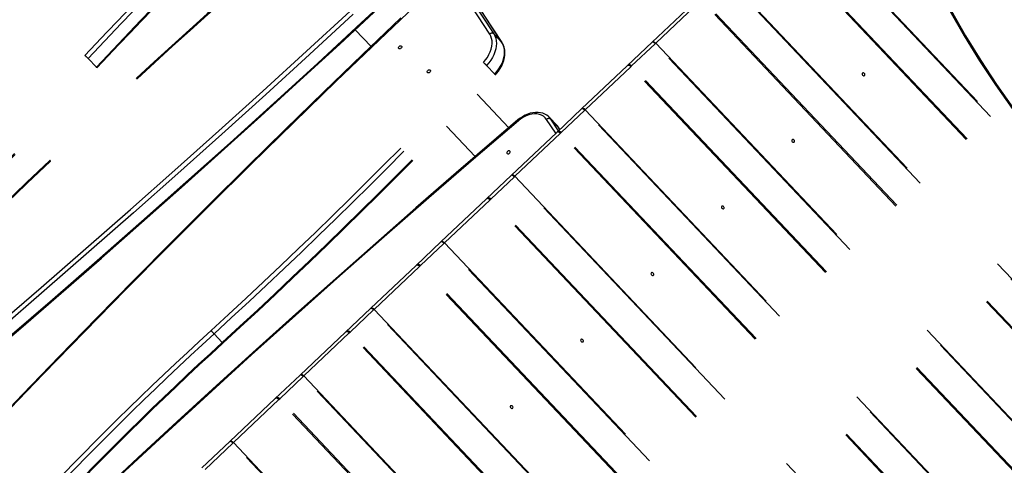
# Model space of a CAD drawing. Header units: metres. Extents: x 104098 to 104607, y 427853 to 428230.
# Tile 33 of 147: x 104234.165 to 104235.1, y 428115.088 to 428115.511. Entities that reach past the tile are written whole.
import ezdxf

# ---------------------------------------------------------------- set-up
doc = ezdxf.new("R2010")
doc.units = ezdxf.units.M
doc.linetypes.add('DASHED2', pattern=[0.375, 0.25, -0.125])

# ---------------------------------------------------------------- blocks, each defined once
blk = doc.blocks.new('school2')
at = {"color": 252, "linetype": 'DASHED2'}
for p, q in [((107954.24726, 456627.5872), (107954.24726, 456627.57588)), ((107954.0096, 456627.46262), (107954.06569, 456627.45999)), ((107954.0655, 456627.45575), (107954.00939, 456627.45839)), ((107954.12163, 456627.45339), (107954.0655, 456627.45575)), ((107954.06569, 456627.45999), (107954.1218, 456627.45763)), ((107954.17778, 456627.4513), (107954.12163, 456627.45339)), ((107954.1218, 456627.45763), (107954.17793, 456627.45554)), ((107954.17793, 456627.45554), (107954.23408, 456627.45373)), ((107954.23408, 456627.45373), (107954.29025, 456627.4522)), ((107953.97445, 456627.44798), (107954.025, 456627.44543)), ((107954.00939, 456627.44707), (107954.0655, 456627.44444)), ((107954.025, 456627.44543), (107954.07557, 456627.44312)), ((107954.0655, 456627.44444), (107954.12163, 456627.44208)), ((107954.23396, 456627.44949), (107954.17778, 456627.4513)), ((107954.29014, 456627.44796), (107954.23396, 456627.44949)), ((107954.34635, 456627.44669), (107954.29014, 456627.44796)), ((107954.29025, 456627.4522), (107954.34643, 456627.45094)), ((107954.40256, 456627.44571), (107954.34635, 456627.44669)), ((107954.34643, 456627.45094), (107954.40262, 456627.44995)), ((107954.45878, 456627.445), (107954.40256, 456627.44571)), ((107954.40262, 456627.44995), (107954.45882, 456627.44924)), ((107954.07557, 456627.44312), (107954.12617, 456627.44102)), ((107954.12163, 456627.44208), (107954.17778, 456627.43999)), ((107954.12617, 456627.44102), (107954.17678, 456627.43915)), ((107954.17678, 456627.43915), (107954.2274, 456627.4375)), ((107954.17778, 456627.43999), (107954.23396, 456627.43818)), ((107954.2274, 456627.4375), (107954.27804, 456627.43607)), ((107954.23396, 456627.43818), (107954.29014, 456627.43664)), ((107954.27804, 456627.43607), (107954.32869, 456627.43487)), ((107954.29014, 456627.43664), (107954.34635, 456627.43538)), ((107954.32869, 456627.43487), (107954.37935, 456627.43389)), ((107954.34635, 456627.43538), (107954.40256, 456627.43439)), ((107954.40256, 456627.43439), (107954.45878, 456627.43368)), ((107954.37935, 456627.43389), (107954.43002, 456627.43313)), ((107954.43002, 456627.43313), (107954.48069, 456627.4326)), ((107954.45022, 456627.43292), (107954.45022, 456627.41106)), ((107954.45878, 456627.43368), (107954.51501, 456627.43324)), ((107954.18535, 456627.40624), (107954.13472, 456627.40462)), ((107954.23501, 456627.40673), (107954.17885, 456627.40516)), ((107954.23599, 456627.40764), (107954.18535, 456627.40624)), ((107954.29119, 456627.40803), (107954.23501, 456627.40673)), ((107954.28664, 456627.40881), (107954.23599, 456627.40764)), ((107954.3373, 456627.40976), (107954.28664, 456627.40881)), ((107954.34738, 456627.40905), (107954.29119, 456627.40803)), ((107954.38797, 456627.41049), (107954.3373, 456627.40976)), ((107954.40358, 456627.40979), (107954.34738, 456627.40905)), ((107954.43864, 456627.411), (107954.38797, 456627.41049)), ((107954.45979, 456627.41026), (107954.40358, 456627.40979)), ((107954.48932, 456627.41128), (107954.43864, 456627.411)), ((107954.516, 456627.41046), (107954.45979, 456627.41026)), ((107953.98294, 456627.39841), (107953.93238, 456627.3959)), ((107954.01046, 456627.3988), (107953.95438, 456627.39614)), ((107954.03351, 456627.4007), (107953.98294, 456627.39841)), ((107954.06657, 456627.4012), (107954.01046, 456627.3988)), ((107954.08411, 456627.40277), (107954.03351, 456627.4007)), ((107954.1227, 456627.40332), (107954.06657, 456627.4012)), ((107954.13472, 456627.40462), (107954.08411, 456627.40277)), ((107954.17885, 456627.40516), (107954.1227, 456627.40332)), ((107954.46788, 456627.39154), (107954.46801, 456627.39202)), ((107954.46801, 456627.39107), (107954.46788, 456627.39154)), ((107954.46801, 456627.39202), (107954.46839, 456627.39242)), ((107954.46839, 456627.39067), (107954.46801, 456627.39107)), ((107954.46839, 456627.39242), (107954.46896, 456627.39269)), ((107954.46896, 456627.3904), (107954.46839, 456627.39067)), ((107954.46896, 456627.39269), (107954.46963, 456627.39278)), ((107954.46963, 456627.39031), (107954.46896, 456627.3904)), ((107954.46963, 456627.39278), (107954.4703, 456627.39269)), ((107954.4703, 456627.3904), (107954.46963, 456627.39031)), ((107954.4703, 456627.39269), (107954.47086, 456627.39242)), ((107954.47087, 456627.39067), (107954.4703, 456627.3904)), ((107954.47086, 456627.39242), (107954.47124, 456627.39202)), ((107954.47125, 456627.39107), (107954.47087, 456627.39067)), ((107954.47124, 456627.39202), (107954.47138, 456627.39155)), ((107954.47138, 456627.39155), (107954.47125, 456627.39107)), ((107954.54004, 456627.34228), (107954.5482, 456627.38701)), ((107954.55117, 456627.38462), (107954.54302, 456627.33988)), ((107954.543, 456627.3283), (107954.55115, 456627.37304)), ((107954.54302, 456627.32857), (107954.55117, 456627.37331)), ((107954.47202, 456627.35631), (107954.47215, 456627.35678)), ((107954.47215, 456627.35584), (107954.47202, 456627.35631)), ((107954.47215, 456627.35678), (107954.47253, 456627.35718)), ((107954.47253, 456627.35543), (107954.47215, 456627.35584)), ((107954.47253, 456627.35718), (107954.4731, 456627.35745)), ((107954.4731, 456627.35517), (107954.47253, 456627.35543)), ((107954.4731, 456627.35745), (107954.47377, 456627.35755)), ((107954.47377, 456627.35507), (107954.4731, 456627.35517)), ((107954.47377, 456627.35755), (107954.47444, 456627.35745)), ((107954.47444, 456627.35517), (107954.47377, 456627.35507)), ((107954.47444, 456627.35745), (107954.475, 456627.35719)), ((107954.47501, 456627.35544), (107954.47444, 456627.35517)), ((107954.475, 456627.35719), (107954.47538, 456627.35679)), ((107954.47539, 456627.35584), (107954.47501, 456627.35544)), ((107954.47538, 456627.35679), (107954.47552, 456627.35631)), ((107954.47552, 456627.35631), (107954.47539, 456627.35584)), ((107954.53946, 456627.34012), (107954.54004, 456627.34228)), ((107954.53133, 456627.33099), (107954.53357, 456627.3325)), ((107954.53357, 456627.3325), (107954.53554, 456627.3342)), ((107954.53554, 456627.3342), (107954.53719, 456627.33605)), ((107954.53863, 456627.33151), (107954.53673, 456627.3297)), ((107954.53719, 456627.33605), (107954.5385, 456627.33804)), ((107954.5385, 456627.33804), (107954.53946, 456627.34012)), ((107954.54022, 456627.33346), (107954.53863, 456627.33151)), ((107954.5415, 456627.33552), (107954.54022, 456627.33346)), ((107954.54243, 456627.33767), (107954.5415, 456627.33552)), ((107954.54302, 456627.33988), (107954.54243, 456627.33767)), ((107954.54302, 456627.32857), (107954.54302, 456627.33988)), ((107954.51721, 456627.32688), (107954.52028, 456627.32719)), ((107954.5206, 456627.32295), (107954.51745, 456627.32264)), ((107954.51745, 456627.31133), (107954.51745, 456627.32264)), ((107954.52028, 456627.32719), (107954.52327, 456627.32777)), ((107954.52369, 456627.32351), (107954.5206, 456627.32295)), ((107954.52327, 456627.32777), (107954.52614, 456627.3286)), ((107954.52666, 456627.32431), (107954.52369, 456627.32351)), ((107954.52614, 456627.3286), (107954.52884, 456627.32968)), ((107954.52949, 456627.32535), (107954.52666, 456627.32431)), ((107954.52884, 456627.32968), (107954.53133, 456627.33099)), ((107954.53213, 456627.3266), (107954.52949, 456627.32535)), ((107954.53455, 456627.32806), (107954.53213, 456627.3266)), ((107954.53673, 456627.3297), (107954.53455, 456627.32806)), ((107954.53863, 456627.3202), (107954.54022, 456627.32214)), ((107954.54022, 456627.32214), (107954.5415, 456627.32421)), ((107954.54025, 456627.32172), (107954.54147, 456627.32379)), ((107954.54147, 456627.32379), (107954.54237, 456627.32594)), ((107954.5415, 456627.32421), (107954.54243, 456627.32636)), ((107954.54237, 456627.32594), (107954.54294, 456627.32799)), ((107954.54243, 456627.32636), (107954.54302, 456627.32857)), ((107954.54294, 456627.32799), (107954.543, 456627.3283)), ((107954.543, 456627.3283), (107954.54302, 456627.32857)), ((107954.15455, 456627.30406), (107954.15455, 456627.31537)), ((107954.52369, 456627.3122), (107954.52666, 456627.313)), ((107954.52666, 456627.313), (107954.52949, 456627.31403)), ((107954.52754, 456627.31248), (107954.53016, 456627.31355)), ((107954.52949, 456627.31403), (107954.53213, 456627.31529)), ((107954.53016, 456627.31355), (107954.53263, 456627.31483)), ((107954.53213, 456627.31529), (107954.53455, 456627.31675)), ((107954.53263, 456627.31483), (107954.53489, 456627.31631)), ((107954.53455, 456627.31675), (107954.53673, 456627.31839)), ((107954.53489, 456627.31631), (107954.53694, 456627.31796)), ((107954.53673, 456627.31839), (107954.53863, 456627.3202)), ((107954.53694, 456627.31796), (107954.53873, 456627.31977)), ((107954.53873, 456627.31977), (107954.54025, 456627.32172)), ((107954.45022, 456627.3071), (107954.45022, 456627.26724)), ((107954.49222, 456627.3091), (107954.49222, 456627.2652)), ((107954.51738, 456627.31045), (107954.51898, 456627.31057)), ((107954.51745, 456627.31133), (107954.5206, 456627.31164)), ((107954.51898, 456627.31057), (107954.52191, 456627.31098)), ((107954.5206, 456627.31164), (107954.52369, 456627.3122)), ((107954.52191, 456627.31098), (107954.52478, 456627.31162)), ((107954.52478, 456627.31162), (107954.52754, 456627.31248)), ((107954.02131, 456627.27957), (107953.97064, 456627.27997)), ((107954.05426, 456627.27832), (107953.99806, 456627.2789)), ((107954.07198, 456627.27895), (107954.02131, 456627.27957)), ((107954.11046, 456627.27746), (107954.05426, 456627.27832)), ((107954.12265, 456627.27811), (107954.07198, 456627.27895)), ((107954.16664, 456627.27632), (107954.11046, 456627.27746)), ((107954.17331, 456627.27705), (107954.12265, 456627.27811)), ((107954.22282, 456627.27491), (107954.16664, 456627.27632)), ((107954.22395, 456627.27576), (107954.17331, 456627.27705)), ((107954.27459, 456627.27425), (107954.22395, 456627.27576)), ((107954.27898, 456627.27323), (107954.22282, 456627.27491)), ((107954.32521, 456627.27251), (107954.27459, 456627.27425)), ((107954.33512, 456627.27127), (107954.27898, 456627.27323)), ((107954.37581, 456627.27056), (107954.32521, 456627.27251)), ((107954.39124, 456627.26903), (107954.33512, 456627.27127)), ((107954.4264, 456627.26838), (107954.37581, 456627.27056)), ((107954.44734, 456627.26653), (107954.39124, 456627.26903)), ((107954.47696, 456627.26597), (107954.4264, 456627.26838)), ((107954.50341, 456627.26374), (107954.44734, 456627.26653)), ((107954.50357, 456627.26462), (107954.47696, 456627.26597)), ((107954.50635, 456627.26345), (107954.50341, 456627.26374)), ((107954.5061, 456627.26439), (107954.50357, 456627.26462)), ((107954.50885, 456627.26392), (107954.5061, 456627.26439)), ((107954.50921, 456627.26288), (107954.50635, 456627.26345)), ((107954.51151, 456627.26322), (107954.50885, 456627.26392)), ((107954.51193, 456627.26204), (107954.50921, 456627.26288)), ((107954.51405, 456627.26231), (107954.51151, 456627.26322)), ((107954.51447, 456627.26094), (107954.51193, 456627.26204)), ((107954.51643, 456627.26119), (107954.51405, 456627.26231)), ((107954.51678, 456627.25962), (107954.51447, 456627.26094)), ((107954.51863, 456627.25987), (107954.51643, 456627.26119)), ((107954.51881, 456627.25809), (107954.51678, 456627.25962)), ((107954.5206, 456627.25839), (107954.51863, 456627.25987)), ((107954.52054, 456627.25638), (107954.51881, 456627.25809)), ((107954.52233, 456627.25674), (107954.5206, 456627.25839)), ((107954.5238, 456627.25497), (107954.52233, 456627.25674)), ((107954.47433, 456627.24891), (107954.4742, 456627.24843)), ((107954.4742, 456627.24843), (107954.47434, 456627.24796)), ((107954.47471, 456627.24931), (107954.47433, 456627.24891)), ((107954.47434, 456627.24796), (107954.47472, 456627.24756)), ((107954.47528, 456627.24958), (107954.47471, 456627.24931)), ((107954.47472, 456627.24756), (107954.47529, 456627.24729)), ((107954.47595, 456627.24967), (107954.47528, 456627.24958)), ((107954.47662, 456627.24958), (107954.47595, 456627.24967)), ((107954.47596, 456627.2472), (107954.47663, 456627.24729)), ((107954.47719, 456627.24931), (107954.47662, 456627.24958)), ((107954.47663, 456627.24729), (107954.47719, 456627.24756)), ((107954.47757, 456627.24891), (107954.47719, 456627.24931)), ((107954.47719, 456627.24756), (107954.47757, 456627.24796)), ((107954.4777, 456627.24844), (107954.47757, 456627.24891)), ((107954.47757, 456627.24796), (107954.4777, 456627.24844)), ((107954.52192, 456627.25452), (107954.52054, 456627.25638)), ((107954.52293, 456627.25254), (107954.52192, 456627.25452)), ((107954.52356, 456627.25049), (107954.52293, 456627.25254)), ((107954.52379, 456627.24839), (107954.52356, 456627.25049)), ((107954.52362, 456627.2463), (107954.52379, 456627.24839)), ((107954.52499, 456627.25309), (107954.5238, 456627.25497)), ((107954.52588, 456627.25112), (107954.52499, 456627.25309)), ((107954.52648, 456627.24908), (107954.52588, 456627.25112)), ((107954.52677, 456627.24699), (107954.52648, 456627.24908)), ((107954.47529, 456627.24729), (107954.47596, 456627.2472)), ((107954.52087, 456627.23079), (107954.52362, 456627.2463)), ((107954.5266, 456627.24391), (107954.52427, 456627.23079)), ((107954.52679, 456627.24611), (107954.5266, 456627.24391)), ((107954.5266, 456627.24391), (107954.5266, 456627.2326)), ((107954.52676, 456627.24617), (107954.52677, 456627.24699)), ((107954.52679, 456627.24617), (107954.52679, 456627.24611)), ((107954.52679, 456627.2348), (107954.52679, 456627.24611)), ((107954.0588, 456627.23079), (107954.0951, 456627.23079)), ((107954.09534, 456627.23073), (107954.0951, 456627.23079)), ((107954.09547, 456627.23073), (107954.0951, 456627.23079)), ((107954.0951, 456627.23079), (107954.15453, 456627.23079)), ((107954.09556, 456627.23056), (107954.09534, 456627.23073)), ((107954.09584, 456627.23056), (107954.09547, 456627.23073)), ((107954.09578, 456627.23028), (107954.09556, 456627.23056)), ((107954.09596, 456627.22991), (107954.09578, 456627.23028)), ((107954.09617, 456627.23028), (107954.09584, 456627.23056)), ((107954.09611, 456627.22945), (107954.09596, 456627.22991)), ((107954.09622, 456627.22893), (107954.09611, 456627.22945)), ((107954.09646, 456627.22991), (107954.09617, 456627.23028)), ((107954.09629, 456627.22837), (107954.09622, 456627.22893)), ((107954.0967, 456627.22945), (107954.09646, 456627.22991)), ((107954.09688, 456627.22893), (107954.0967, 456627.22945)), ((107954.09699, 456627.22837), (107954.09688, 456627.22893)), ((107954.1549, 456627.23073), (107954.15453, 456627.23079)), ((107954.15453, 456627.23079), (107954.18702, 456627.23079)), ((107954.15526, 456627.23056), (107954.1549, 456627.23073)), ((107954.1556, 456627.23028), (107954.15526, 456627.23056)), ((107954.15589, 456627.22991), (107954.1556, 456627.23028)), ((107954.15613, 456627.22945), (107954.15589, 456627.22991)), ((107954.15631, 456627.22893), (107954.15613, 456627.22945)), ((107954.15642, 456627.22837), (107954.15631, 456627.22893)), ((107954.18726, 456627.23073), (107954.18702, 456627.23079)), ((107954.1874, 456627.23073), (107954.18702, 456627.23079)), ((107954.18702, 456627.23079), (107954.24645, 456627.23079)), ((107954.18749, 456627.23056), (107954.18726, 456627.23073)), ((107954.18776, 456627.23056), (107954.1874, 456627.23073)), ((107954.1877, 456627.23028), (107954.18749, 456627.23056)), ((107954.18789, 456627.22991), (107954.1877, 456627.23028)), ((107954.18809, 456627.23028), (107954.18776, 456627.23056)), ((107954.18804, 456627.22945), (107954.18789, 456627.22991)), ((107954.18815, 456627.22893), (107954.18804, 456627.22945)), ((107954.18839, 456627.22991), (107954.18809, 456627.23028)), ((107954.18822, 456627.22837), (107954.18815, 456627.22893)), ((107954.18863, 456627.22945), (107954.18839, 456627.22991)), ((107954.1888, 456627.22893), (107954.18863, 456627.22945)), ((107954.18891, 456627.22837), (107954.1888, 456627.22893)), ((107954.24645, 456627.23079), (107954.27895, 456627.23079)), ((107954.24683, 456627.23073), (107954.24645, 456627.23079)), ((107954.24719, 456627.23056), (107954.24683, 456627.23073)), ((107954.24752, 456627.23028), (107954.24719, 456627.23056)), ((107954.24781, 456627.22991), (107954.24752, 456627.23028)), ((107954.24805, 456627.22945), (107954.24781, 456627.22991)), ((107954.24823, 456627.22893), (107954.24805, 456627.22945)), ((107954.24834, 456627.22837), (107954.24823, 456627.22893)), ((107954.27919, 456627.23073), (107954.27895, 456627.23079)), ((107954.27932, 456627.23073), (107954.27895, 456627.23079)), ((107954.27895, 456627.23079), (107954.33838, 456627.23079)), ((107954.27941, 456627.23056), (107954.27919, 456627.23073)), ((107954.27969, 456627.23056), (107954.27932, 456627.23073)), ((107954.27963, 456627.23028), (107954.27941, 456627.23056)), ((107954.27981, 456627.22991), (107954.27963, 456627.23028)), ((107954.28002, 456627.23028), (107954.27969, 456627.23056)), ((107954.27996, 456627.22945), (107954.27981, 456627.22991)), ((107954.28008, 456627.22893), (107954.27996, 456627.22945)), ((107954.28031, 456627.22991), (107954.28002, 456627.23028)), ((107954.28014, 456627.22837), (107954.28008, 456627.22893)), ((107954.28055, 456627.22945), (107954.28031, 456627.22991)), ((107954.28073, 456627.22893), (107954.28055, 456627.22945)), ((107954.28084, 456627.22837), (107954.28073, 456627.22893)), ((107954.33875, 456627.23073), (107954.33838, 456627.23079)), ((107954.33838, 456627.23079), (107954.37087, 456627.23079)), ((107954.33911, 456627.23056), (107954.33875, 456627.23073)), ((107954.33945, 456627.23028), (107954.33911, 456627.23056)), ((107954.33974, 456627.22991), (107954.33945, 456627.23028)), ((107954.33998, 456627.22945), (107954.33974, 456627.22991)), ((107954.34016, 456627.22893), (107954.33998, 456627.22945)), ((107954.34027, 456627.22837), (107954.34016, 456627.22893)), ((107954.37111, 456627.23073), (107954.37087, 456627.23079)), ((107954.37125, 456627.23073), (107954.37087, 456627.23079)), ((107954.37087, 456627.23079), (107954.4303, 456627.23079)), ((107954.37134, 456627.23056), (107954.37111, 456627.23073)), ((107954.37161, 456627.23056), (107954.37125, 456627.23073)), ((107954.37155, 456627.23028), (107954.37134, 456627.23056)), ((107954.37174, 456627.22991), (107954.37155, 456627.23028)), ((107954.37194, 456627.23028), (107954.37161, 456627.23056)), ((107954.37189, 456627.22945), (107954.37174, 456627.22991)), ((107954.372, 456627.22893), (107954.37189, 456627.22945)), ((107954.37224, 456627.22991), (107954.37194, 456627.23028)), ((107954.37207, 456627.22837), (107954.372, 456627.22893)), ((107954.37248, 456627.22945), (107954.37224, 456627.22991)), ((107954.37265, 456627.22893), (107954.37248, 456627.22945)), ((107954.37276, 456627.22837), (107954.37265, 456627.22893)), ((107954.4303, 456627.23079), (107954.4628, 456627.23079)), ((107954.43068, 456627.23073), (107954.4303, 456627.23079)), ((107954.43104, 456627.23056), (107954.43068, 456627.23073)), ((107954.43137, 456627.23028), (107954.43104, 456627.23056)), ((107954.43167, 456627.22991), (107954.43137, 456627.23028)), ((107954.43191, 456627.22945), (107954.43167, 456627.22991)), ((107954.43208, 456627.22893), (107954.43191, 456627.22945)), ((107954.43219, 456627.22837), (107954.43208, 456627.22893)), ((107954.46304, 456627.23073), (107954.4628, 456627.23079)), ((107954.46317, 456627.23073), (107954.4628, 456627.23079)), ((107954.4628, 456627.23079), (107954.52223, 456627.23079)), ((107954.46327, 456627.23056), (107954.46304, 456627.23073)), ((107954.46354, 456627.23056), (107954.46317, 456627.23073)), ((107954.46348, 456627.23028), (107954.46327, 456627.23056)), ((107954.46366, 456627.22991), (107954.46348, 456627.23028)), ((107954.46387, 456627.23028), (107954.46354, 456627.23056)), ((107954.46381, 456627.22945), (107954.46366, 456627.22991)), ((107954.46393, 456627.22893), (107954.46381, 456627.22945)), ((107954.46416, 456627.22991), (107954.46387, 456627.23028)), ((107954.464, 456627.22837), (107954.46393, 456627.22893)), ((107954.4644, 456627.22945), (107954.46416, 456627.22991)), ((107954.46458, 456627.22893), (107954.4644, 456627.22945)), ((107954.46469, 456627.22837), (107954.46458, 456627.22893)), ((107954.5226, 456627.23073), (107954.52223, 456627.23079)), ((107954.52223, 456627.23079), (107954.55472, 456627.23079)), ((107954.52296, 456627.23056), (107954.5226, 456627.23073)), ((107954.5233, 456627.23028), (107954.52296, 456627.23056)), ((107954.52359, 456627.22991), (107954.5233, 456627.23028)), ((107954.52383, 456627.22945), (107954.52359, 456627.22991)), ((107954.52401, 456627.22893), (107954.52383, 456627.22945)), ((107954.52412, 456627.22837), (107954.52401, 456627.22893)), ((107954.52628, 456627.23079), (107954.5266, 456627.2326)), ((107954.5263, 456627.23079), (107954.52658, 456627.23234)), ((107954.52658, 456627.23234), (107954.52674, 456627.23357)), ((107954.52658, 456627.23234), (107954.5266, 456627.2326)), ((107954.5266, 456627.2326), (107954.52679, 456627.2348)), ((107954.52674, 456627.23357), (107954.52676, 456627.23477)), ((107954.55496, 456627.23073), (107954.55472, 456627.23079)), ((107954.5551, 456627.23073), (107954.55472, 456627.23079)), ((107954.55472, 456627.23079), (107954.61415, 456627.23079)), ((107954.55519, 456627.23056), (107954.55496, 456627.23073)), ((107954.55546, 456627.23056), (107954.5551, 456627.23073)), ((107954.5554, 456627.23028), (107954.55519, 456627.23056)), ((107954.55559, 456627.22991), (107954.5554, 456627.23028)), ((107954.5558, 456627.23028), (107954.55546, 456627.23056)), ((107954.55574, 456627.22945), (107954.55559, 456627.22991)), ((107954.55585, 456627.22893), (107954.55574, 456627.22945)), ((107954.55609, 456627.22991), (107954.5558, 456627.23028)), ((107954.55592, 456627.22837), (107954.55585, 456627.22893)), ((107954.55633, 456627.22945), (107954.55609, 456627.22991)), ((107954.55651, 456627.22893), (107954.55633, 456627.22945)), ((107954.55662, 456627.22837), (107954.55651, 456627.22893)), ((107954.61415, 456627.23079), (107954.64665, 456627.23079)), ((107954.61453, 456627.23073), (107954.61415, 456627.23079)), ((107954.61489, 456627.23056), (107954.61453, 456627.23073)), ((107954.61522, 456627.23028), (107954.61489, 456627.23056)), ((107954.61552, 456627.22991), (107954.61522, 456627.23028)), ((107954.61576, 456627.22945), (107954.61552, 456627.22991)), ((107954.61593, 456627.22893), (107954.61576, 456627.22945)), ((107954.61604, 456627.22837), (107954.61593, 456627.22893)), ((107954.64689, 456627.23073), (107954.64665, 456627.23079)), ((107954.64703, 456627.23073), (107954.64665, 456627.23079)), ((107954.64665, 456627.23079), (107954.70608, 456627.23079)), ((107954.64712, 456627.23056), (107954.64689, 456627.23073)), ((107954.64739, 456627.23056), (107954.64703, 456627.23073)), ((107954.64733, 456627.23028), (107954.64712, 456627.23056)), ((107954.64751, 456627.22991), (107954.64733, 456627.23028)), ((107954.64772, 456627.23028), (107954.64739, 456627.23056)), ((107954.64766, 456627.22945), (107954.64751, 456627.22991)), ((107954.64778, 456627.22893), (107954.64766, 456627.22945)), ((107954.64801, 456627.22991), (107954.64772, 456627.23028)), ((107954.64785, 456627.22837), (107954.64778, 456627.22893)), ((107954.64825, 456627.22945), (107954.64801, 456627.22991)), ((107954.64843, 456627.22893), (107954.64825, 456627.22945)), ((107954.64854, 456627.22837), (107954.64843, 456627.22893)), ((107954.09632, 456627.22779), (107954.06002, 456627.22779)), ((107954.09632, 456627.22779), (107954.09629, 456627.22837)), ((107954.09632, 456625.83379), (107954.09632, 456627.22779)), ((107954.09632, 456627.22779), (107954.09703, 456627.22779)), ((107954.09703, 456627.22779), (107954.09699, 456627.22837)), ((107954.09703, 456627.22779), (107954.09703, 456625.83379)), ((107954.15645, 456627.22779), (107954.09703, 456627.22779)), ((107954.15645, 456627.22779), (107954.15642, 456627.22837)), ((107954.15645, 456625.83379), (107954.15645, 456627.22779)), ((107954.15645, 456627.22779), (107954.15753, 456627.22779)), ((107954.15753, 456625.83379), (107954.15753, 456627.22779)), ((107954.18824, 456627.22779), (107954.15753, 456627.22779)), ((107954.18824, 456627.22779), (107954.18822, 456627.22837)), ((107954.18824, 456625.83379), (107954.18824, 456627.22779)), ((107954.18824, 456627.22779), (107954.18895, 456627.22779)), ((107954.18895, 456627.22779), (107954.18891, 456627.22837)), ((107954.18895, 456627.22779), (107954.18895, 456625.83379)), ((107954.24838, 456627.22779), (107954.18895, 456627.22779)), ((107954.24838, 456627.22779), (107954.24834, 456627.22837)), ((107954.24838, 456625.83379), (107954.24838, 456627.22779)), ((107954.24838, 456627.22779), (107954.24945, 456627.22779)), ((107954.24945, 456625.83379), (107954.24945, 456627.22779)), ((107954.28017, 456627.22779), (107954.24945, 456627.22779)), ((107954.28017, 456627.22779), (107954.28014, 456627.22837)), ((107954.28017, 456625.83379), (107954.28017, 456627.22779)), ((107954.28017, 456627.22779), (107954.28088, 456627.22779)), ((107954.28088, 456627.22779), (107954.28084, 456627.22837)), ((107954.28088, 456627.22779), (107954.28088, 456625.83379)), ((107954.3403, 456627.22779), (107954.28088, 456627.22779)), ((107954.3403, 456627.22779), (107954.34027, 456627.22837)), ((107954.3403, 456626.56603), (107954.3403, 456627.22779)), ((107954.3403, 456627.22779), (107954.34138, 456627.22779)), ((107954.34138, 456626.56635), (107954.34138, 456627.22779)), ((107954.37209, 456627.22779), (107954.34138, 456627.22779)), ((107954.37209, 456627.22779), (107954.37207, 456627.22837)), ((107954.37209, 456627.22779), (107954.3728, 456627.22779)), ((107954.37209, 456626.56875), (107954.37209, 456627.22779)), ((107954.3728, 456627.22779), (107954.37276, 456627.22837)), ((107954.43223, 456627.22779), (107954.3728, 456627.22779)), ((107954.3728, 456627.22779), (107954.3728, 456626.56875)), ((107954.43223, 456627.22779), (107954.43219, 456627.22837)), ((107954.43223, 456626.56875), (107954.43223, 456627.22779)), ((107954.43223, 456627.22779), (107954.4333, 456627.22779)), ((107954.4333, 456626.56875), (107954.4333, 456627.22779)), ((107954.46402, 456627.22779), (107954.4333, 456627.22779)), ((107954.46402, 456627.22779), (107954.464, 456627.22837)), ((107954.46402, 456627.22779), (107954.46473, 456627.22779)), ((107954.46402, 456626.56227), (107954.46402, 456627.22779)), ((107954.46473, 456627.22779), (107954.46469, 456627.22837)), ((107954.52416, 456627.22779), (107954.46473, 456627.22779)), ((107954.46473, 456627.22779), (107954.46473, 456626.56196)), ((107954.52416, 456627.22779), (107954.52412, 456627.22837)), ((107954.52416, 456625.83379), (107954.52416, 456627.22779)), ((107954.52416, 456627.22779), (107954.52523, 456627.22779)), ((107954.52523, 456625.83379), (107954.52523, 456627.22779)), ((107954.55594, 456627.22779), (107954.52523, 456627.22779)), ((107954.55594, 456627.22779), (107954.55592, 456627.22837)), ((107954.55594, 456625.83379), (107954.55594, 456627.22779)), ((107954.55594, 456627.22779), (107954.55665, 456627.22779)), ((107954.55665, 456627.22779), (107954.55662, 456627.22837)), ((107954.55665, 456627.22779), (107954.55665, 456625.83379)), ((107954.61608, 456627.22779), (107954.55665, 456627.22779)), ((107954.61608, 456627.22779), (107954.61604, 456627.22837)), ((107954.61608, 456625.83379), (107954.61608, 456627.22779)), ((107954.61608, 456627.22779), (107954.61715, 456627.22779)), ((107954.61715, 456625.83379), (107954.61715, 456627.22779)), ((107954.64787, 456627.22779), (107954.61715, 456627.22779)), ((107954.64787, 456627.22779), (107954.64785, 456627.22837)), ((107954.64787, 456625.83379), (107954.64787, 456627.22779)), ((107954.64787, 456627.22779), (107954.64858, 456627.22779)), ((107954.64858, 456627.22779), (107954.64854, 456627.22837)), ((107954.64858, 456627.22779), (107954.64858, 456625.83379)), ((107954.70801, 456627.22779), (107954.64858, 456627.22779)), ((107954.70801, 456625.83379), (107954.70801, 456627.22779)), ((107954.70908, 456625.83379), (107954.70908, 456627.22779)), ((107954.73979, 456625.83379), (107954.73979, 456627.22779)), ((107954.7405, 456627.22779), (107954.7405, 456625.83379)), ((107954.79993, 456625.83379), (107954.79993, 456627.22779)), ((107954.801, 456625.83379), (107954.801, 456627.22779)), ((107954.83172, 456625.83379), (107954.83172, 456627.22779)), ((107954.83243, 456627.22779), (107954.83243, 456625.83379)), ((107954.3109, 456627.07136), (107954.31081, 456627.07079)), ((107954.31081, 456627.07079), (107954.3109, 456627.07021)), ((107954.31115, 456627.07185), (107954.3109, 456627.07136)), ((107954.3109, 456627.07021), (107954.31115, 456627.06973)), ((107954.31152, 456627.07217), (107954.31115, 456627.07185)), ((107954.31196, 456627.07229), (107954.31152, 456627.07217)), ((107954.3124, 456627.07217), (107954.31196, 456627.07229)), ((107954.31277, 456627.07185), (107954.3124, 456627.07217)), ((107954.31302, 456627.07136), (107954.31277, 456627.07185)), ((107954.31277, 456627.06973), (107954.31302, 456627.07021)), ((107954.31311, 456627.07079), (107954.31302, 456627.07136)), ((107954.31302, 456627.07021), (107954.31311, 456627.07079)), ((107954.40282, 456627.07136), (107954.40274, 456627.07079)), ((107954.40274, 456627.07079), (107954.40282, 456627.07021)), ((107954.40307, 456627.07185), (107954.40282, 456627.07136)), ((107954.40282, 456627.07021), (107954.40307, 456627.06973)), ((107954.40345, 456627.07217), (107954.40307, 456627.07185)), ((107954.40389, 456627.07229), (107954.40345, 456627.07217)), ((107954.40433, 456627.07217), (107954.40389, 456627.07229)), ((107954.4047, 456627.07185), (107954.40433, 456627.07217)), ((107954.40495, 456627.07136), (107954.4047, 456627.07185)), ((107954.4047, 456627.06973), (107954.40495, 456627.07021)), ((107954.40504, 456627.07079), (107954.40495, 456627.07136)), ((107954.40495, 456627.07021), (107954.40504, 456627.07079)), ((107954.49475, 456627.07136), (107954.49466, 456627.07079)), ((107954.49466, 456627.07079), (107954.49475, 456627.07021)), ((107954.495, 456627.07185), (107954.49475, 456627.07136)), ((107954.49475, 456627.07021), (107954.495, 456627.06973)), ((107954.49537, 456627.07217), (107954.495, 456627.07185)), ((107954.49581, 456627.07229), (107954.49537, 456627.07217)), ((107954.49625, 456627.07217), (107954.49581, 456627.07229)), ((107954.49662, 456627.07185), (107954.49625, 456627.07217)), ((107954.49687, 456627.07136), (107954.49662, 456627.07185)), ((107954.49662, 456627.06973), (107954.49687, 456627.07021)), ((107954.49696, 456627.07079), (107954.49687, 456627.07136)), ((107954.49687, 456627.07021), (107954.49696, 456627.07079)), ((107954.58668, 456627.07136), (107954.58659, 456627.07079)), ((107954.58659, 456627.07079), (107954.58668, 456627.07021)), ((107954.58692, 456627.07185), (107954.58668, 456627.07136)), ((107954.58668, 456627.07021), (107954.58692, 456627.06973)), ((107954.5873, 456627.07217), (107954.58692, 456627.07185)), ((107954.58774, 456627.07229), (107954.5873, 456627.07217)), ((107954.58818, 456627.07217), (107954.58774, 456627.07229)), ((107954.58855, 456627.07185), (107954.58818, 456627.07217)), ((107954.5888, 456627.07136), (107954.58855, 456627.07185)), ((107954.58855, 456627.06973), (107954.5888, 456627.07021)), ((107954.58889, 456627.07079), (107954.5888, 456627.07136)), ((107954.5888, 456627.07021), (107954.58889, 456627.07079)), ((107954.6786, 456627.07136), (107954.67851, 456627.07079)), ((107954.67851, 456627.07079), (107954.6786, 456627.07021)), ((107954.67885, 456627.07185), (107954.6786, 456627.07136)), ((107954.6786, 456627.07021), (107954.67885, 456627.06973)), ((107954.67922, 456627.07217), (107954.67885, 456627.07185)), ((107954.67966, 456627.07229), (107954.67922, 456627.07217)), ((107954.6801, 456627.07217), (107954.67966, 456627.07229)), ((107954.68047, 456627.07185), (107954.6801, 456627.07217)), ((107954.68072, 456627.07136), (107954.68047, 456627.07185)), ((107954.68047, 456627.06973), (107954.68072, 456627.07021)), ((107954.68081, 456627.07079), (107954.68072, 456627.07136)), ((107954.68072, 456627.07021), (107954.68081, 456627.07079)), ((107954.77053, 456627.07136), (107954.77044, 456627.07079)), ((107954.77044, 456627.07079), (107954.77053, 456627.07021)), ((107954.77078, 456627.07185), (107954.77053, 456627.07136)), ((107954.77053, 456627.07021), (107954.77078, 456627.06973)), ((107954.77115, 456627.07217), (107954.77078, 456627.07185)), ((107954.77159, 456627.07229), (107954.77115, 456627.07217)), ((107954.77203, 456627.07217), (107954.77159, 456627.07229)), ((107954.7724, 456627.07185), (107954.77203, 456627.07217)), ((107954.77265, 456627.07136), (107954.7724, 456627.07185)), ((107954.7724, 456627.06973), (107954.77265, 456627.07021)), ((107954.77274, 456627.07079), (107954.77265, 456627.07136)), ((107954.77265, 456627.07021), (107954.77274, 456627.07079)), ((107954.31115, 456627.06973), (107954.31152, 456627.0694)), ((107954.31152, 456627.0694), (107954.31196, 456627.06929)), ((107954.31196, 456627.06929), (107954.3124, 456627.0694)), ((107954.3124, 456627.0694), (107954.31277, 456627.06973)), ((107954.40307, 456627.06973), (107954.40345, 456627.0694)), ((107954.40345, 456627.0694), (107954.40389, 456627.06929)), ((107954.40389, 456627.06929), (107954.40433, 456627.0694)), ((107954.40433, 456627.0694), (107954.4047, 456627.06973)), ((107954.495, 456627.06973), (107954.49537, 456627.0694)), ((107954.49537, 456627.0694), (107954.49581, 456627.06929)), ((107954.49581, 456627.06929), (107954.49625, 456627.0694)), ((107954.49625, 456627.0694), (107954.49662, 456627.06973)), ((107954.58692, 456627.06973), (107954.5873, 456627.0694)), ((107954.5873, 456627.0694), (107954.58774, 456627.06929)), ((107954.58774, 456627.06929), (107954.58818, 456627.0694)), ((107954.58818, 456627.0694), (107954.58855, 456627.06973)), ((107954.67885, 456627.06973), (107954.67922, 456627.0694)), ((107954.67922, 456627.0694), (107954.67966, 456627.06929)), ((107954.67966, 456627.06929), (107954.6801, 456627.0694)), ((107954.6801, 456627.0694), (107954.68047, 456627.06973)), ((107954.77078, 456627.06973), (107954.77115, 456627.0694)), ((107954.77115, 456627.0694), (107954.77159, 456627.06929)), ((107954.77159, 456627.06929), (107954.77203, 456627.0694)), ((107954.77203, 456627.0694), (107954.7724, 456627.06973))]:
    blk.add_line(p, q, dxfattribs=at)
for centre, radius, start, end in [((107963.38171, 457111.77414), 481.53889, 268.4924211, 270.1038203), ((107963.38195, 457111.78668), 482.75143, 268.4898422, 270.1038511), ((107963.38195, 457111.78668), 482.75143, 268.5373252, 270.1038511), ((107963.38196, 457111.78744), 482.80219, 268.5431484, 270.1038528), ((107963.38197, 457111.78821), 482.85295, 268.5489708, 270.1038536), ((107963.38197, 457111.78821), 482.85295, 268.5489708, 270.1038536), ((107954.45483, 456624.4353), 3.16296, 89.33996, 93.76791), ((107954.45482, 456624.43559), 3.15844, 89.33971, 93.76807), ((107953.92576, 456632.4688), 4.89218, 269.51694, 273.76805), ((107953.92574, 456632.46932), 4.88846, 269.51716, 273.76782), ((107954.20938, 456627.58683), 0.03788, 0.55256, 6.97288), ((107953.92574, 456632.45807), 4.89277, 269.5172, 273.7678), ((107953.92577, 456632.45511), 4.89068, 269.51679, 273.76813), ((107954.45484, 456624.42187), 3.15996, 89.33998, 93.76793), ((107954.24518, 456627.57563), 0.00209, 342.51595, 6.96836), ((107954.45484, 456624.42388), 3.15883, 89.3401, 93.76791), ((107954.11405, 456630.70432), 3.16338, 266.30405, 270.73155), ((107954.11404, 456630.70169), 3.15987, 266.30363, 270.73185), ((107954.21686, 456622.64976), 4.89272, 86.48134, 90.73139), ((107954.14422, 456627.54119), 0.01022, 0.02665, 4.95676), ((107954.21685, 456622.65175), 4.88984, 86.48136, 90.73131), ((107954.54011, 456627.33932), 0.00296, 11.05636, 91.34239), ((107954.238, 456632.20959), 4.89493, 269.02321, 273.27282), ((107954.23799, 456632.20988), 4.89098, 269.02335, 273.27271), ((107954.47383, 456627.32228), 0.04362, 0.48165, 6.05643), ((107954.10069, 456624.15548), 3.1646, 89.02349, 93.44975), ((107954.10069, 456624.15527), 3.16056, 89.02361, 93.44958), ((107954.30054, 456627.31501), 0.14599, 178.19198, 179.8571), ((107954.10069, 456624.14208), 3.16155, 89.02341, 93.44972), ((107954.10068, 456624.14445), 3.16007, 89.02327, 93.44993), ((107954.23798, 456632.199), 4.89565, 269.02352, 273.27251), ((107954.16219, 456627.3038), 0.00764, 178.08219, 184.67442), ((107954.23798, 456632.19684), 4.89437, 269.02349, 273.27251), ((107954.5151, 456627.31107), 0.00237, 344.66958, 6.16007), ((107954.5057, 456627.26379), 0.00229, 158.69065, 181.08271), ((107954.5237, 456627.24334), 0.00295, 11.07488, 91.50483), ((107954.15453, 456627.22779), 0.003, 0, 90), ((107954.24645, 456627.22779), 0.003, 0, 90), ((107954.33838, 456627.22779), 0.003, 0, 90), ((107954.4303, 456627.22779), 0.003, 0, 90), ((107954.52223, 456627.22779), 0.003, 0, 90), ((107954.61415, 456627.22779), 0.003, 0, 90), ((107955.75124, 456626.83258), 0.90727, 165.59097, 193.37317), ((107955.74898, 456626.83259), 0.90394, 165.58631, 193.37797)]:
    blk.add_arc(centre, radius, start, end, dxfattribs=at)

msp = doc.modelspace()

# ---------------------------------------------------------------- block references
at = {"rotation": 43.40342385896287}
msp.add_blockref('school2', (339564.77906, 22181.48215), dxfattribs=at)

doc.saveas('drawing.dxf')
